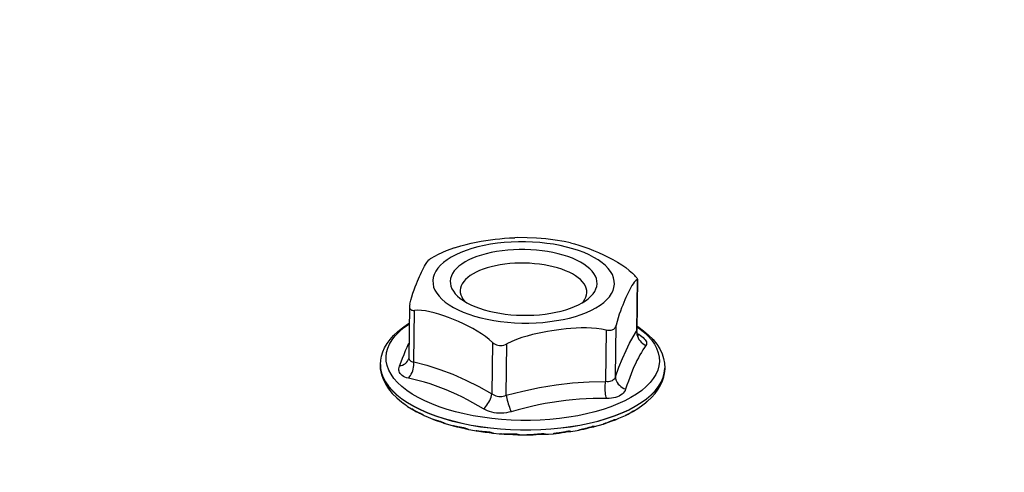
# Model space of a CAD drawing. Header units: inches. Extents: x 0 to 22, y 0 to 17.
# Tile 16 of 46: x 6.2 to 8.2, y 8.8 to 9.7. Entities that reach past the tile are written whole.
import ezdxf

# ---------------------------------------------------------------- set-up
doc = ezdxf.new("R2010")
doc.units = ezdxf.units.IN
doc.header["$LTSCALE"] = 1.21
doc.header["$MEASUREMENT"] = 0
doc.layers.get('0').update_dxf_attribs({"linetype": 'CONTINUOUS'})
doc.styles.get("Standard").update_dxf_attribs({"font": 'arial.ttf'})
doc.dimstyles.new('DIMSTYLE_1', dxfattribs={"dimtxt": 0.17, "dimasz": 0.2, "dimexe": 0.09, "dimexo": 0.07, "dimgap": 0.0425, "dimtad": 0, "dimtih": 1, "dimtoh": 1, "dimzin": 4, "dimdsep": 46, "dimtxsty": 'Standard', "dimblk": '_FILLED', "dimblk1": '_FILLED', "dimblk2": '_FILLED', "dimcen": 0.09, "dimadec": 3, "dimazin": 1, "dimtfac": 1, "dimtdec": 3, "dimtofl": 0, "dimtmove": 0, "dimatfit": 3, "dimldrblk": '_FILLED', "dimfxl": 0, "dimtolj": 1, "dimtzin": 4, "dimarcsym": 0})

# ---------------------------------------------------------------- blocks, each defined once
blk = doc.blocks.new('_FILLED')
at = {"color": 0, "linetype": 'ByBlock'}
blk.add_solid([(0, 0), (-1, 0.2), (-1, -0.2)], dxfattribs=at)
blk = doc.blocks.new('*D1')
at = {"color": 2, "linetype": 'Continuous'}
for p, q in [((20.9102, 11.4958), (20.8549, 11.6315)), ((21.0642, 11.1185), (20.9102, 11.4958)), ((20.9229, 11.4648), (11.4904, 7.6153)), ((1.2938, 3.4541), (10.7263, 7.3035)), ((1.2812, 3.4851), (1.2258, 3.6207)), ((1.4352, 3.1077), (1.2812, 3.4851))]:
    blk.add_line(p, q, dxfattribs=at)
at = {"color": 2, "linetype": 'Continuous', "xscale": 0.2, "yscale": 0.2, "zscale": 0.2}
for p, rotation in [((20.9229, 11.4648), 22.2006454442), ((1.2938, 3.4541), 202.2006454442)]:
    blk.add_blockref('_FILLED', p, dxfattribs=dict(at, rotation=rotation))
at = {"color": 2, "linetype": 'Continuous', "insert": (11.1084, 7.5444), "char_height": 0.17, "width": 0.594052, "attachment_point": 2, "line_spacing_factor": 0.9}
blk.add_mtext('37.00', dxfattribs=at)
blk = doc.blocks.new('*D2')
at = {"color": 2, "linetype": 'Continuous'}
for p, q in [((20.9184, 9.8257), (20.863, 9.9613)), ((21.0618, 9.4741), (20.9184, 9.8257)), ((20.9311, 9.7946), (11.4986, 5.9452)), ((1.302, 1.7839), (10.7345, 5.6333)), ((1.2893, 1.8149), (1.234, 1.9505)), ((1.4328, 1.4634), (1.2893, 1.8149))]:
    blk.add_line(p, q, dxfattribs=at)
at = {"color": 2, "linetype": 'Continuous', "xscale": 0.2, "yscale": 0.2, "zscale": 0.2}
for p, rotation in [((20.9311, 9.7946), 22.2006454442), ((1.302, 1.7839), 202.2006454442)]:
    blk.add_blockref('_FILLED', p, dxfattribs=dict(at, rotation=rotation))
at = {"color": 2, "linetype": 'Continuous', "insert": (11.1165, 5.8743), "char_height": 0.17, "width": 0.594052, "attachment_point": 2, "line_spacing_factor": 0.9}
blk.add_mtext('37.00', dxfattribs=at)

msp = doc.modelspace()

# ---------------------------------------------------------------- linework, layer by layer
at = {"color": 7, "linetype": 'Continuous'}
for p, q in [((7.4535, 9.2066), (7.4522, 9.1048)), ((7.454, 9.2073), (7.4528, 9.1062)), ((7.454, 9.2073), (7.454, 9.2074)), ((7.0029, 9.1538), (7.0016, 9.0527)), ((7.0114, 9.044), (7.0127, 9.1457)), ((7.4103, 9.0145), (7.4116, 9.1162)), ((7.3922, 9.1067), (7.3909, 9.0049)), ((7.4528, 9.1062), (7.4528, 9.1062)), ((7.4535, 9.1003), (7.4566, 9.0984)), ((7.1672, 9.0825), (7.1659, 8.9808)), ((7.1945, 8.9778), (7.1958, 9.0796)), ((6.9454, 9.0388), (6.9454, 9.0381)), ((7.0011, 9.0495), (7.0011, 9.0495)), ((7.0016, 9.0527), (7.0016, 9.0527)), ((7.5069, 9.0217), (7.5078, 9.0307)), ((7.5078, 9.0307), (7.5079, 9.0317)), ((7.5079, 9.0309), (7.5078, 9.0299)), ((7.5079, 9.0317), (7.5079, 9.0309)), ((6.9892, 8.9629), (6.9892, 8.9629)), ((6.9915, 8.9613), (6.9906, 8.9619)), ((6.9908, 8.9617), (6.9922, 8.9607)), ((6.9929, 8.9603), (6.9915, 8.9613)), ((6.9922, 8.9607), (6.993, 8.9602)), ((6.9925, 8.9606), (6.993, 8.9602)), ((6.993, 8.9602), (6.9933, 8.96)), ((6.9933, 8.96), (6.9937, 8.9597)), ((6.9937, 8.9597), (6.9942, 8.9593)), ((6.9964, 8.9577), (6.9955, 8.9584)), ((6.9969, 8.9573), (6.9969, 8.9574)), ((7.4701, 8.963), (7.47, 8.9629)), ((7.4721, 8.9647), (7.4708, 8.9636)), ((7.472, 8.9646), (7.4733, 8.9658)), ((7.4721, 8.9647), (7.472, 8.9646)), ((7.4731, 8.9655), (7.4734, 8.9658)), ((7.0157, 8.9459), (7.0155, 8.946)), ((7.0246, 8.9415), (7.0257, 8.941)), ((7.0253, 8.9414), (7.0248, 8.9416)), ((7.0257, 8.941), (7.0257, 8.941)), ((7.0321, 8.9377), (7.0321, 8.9377)), ((7.4228, 8.943), (7.4367, 8.9493)), ((7.43, 8.938), (7.4312, 8.9385)), ((7.4306, 8.9382), (7.4318, 8.9388)), ((7.4318, 8.9388), (7.4337, 8.9398)), ((7.4414, 8.9441), (7.4433, 8.9452)), ((7.4458, 8.9463), (7.4458, 8.9463)), ((7.0493, 8.9304), (7.0492, 8.9304)), ((7.0493, 8.9304), (7.0502, 8.93)), ((7.065, 8.9255), (7.0644, 8.9257)), ((7.0655, 8.925), (7.0655, 8.925)), ((7.0733, 8.922), (7.0728, 8.9221)), ((7.0733, 8.922), (7.0893, 8.9173)), ((7.0733, 8.922), (7.0733, 8.922)), ((7.34, 8.9188), (7.3581, 8.9225)), ((7.3686, 8.9158), (7.3859, 8.9207)), ((7.3872, 8.9212), (7.3859, 8.9207)), ((7.386, 8.9208), (7.3865, 8.9209)), ((7.4061, 8.9281), (7.4061, 8.9281)), ((7.09, 8.9171), (7.0893, 8.9173)), ((7.1106, 8.9132), (7.1099, 8.9133)), ((7.1108, 8.9127), (7.1108, 8.9127)), ((7.1194, 8.9102), (7.1193, 8.9102)), ((7.1353, 8.9073), (7.1346, 8.9074)), ((7.157, 8.9047), (7.1603, 8.9044)), ((7.1604, 8.9049), (7.1596, 8.9049)), ((7.1603, 8.9044), (7.1609, 8.9043)), ((7.1609, 8.9043), (7.1618, 8.9042)), ((7.169, 8.9026), (7.1687, 8.9027)), ((7.1691, 8.9026), (7.169, 8.9026)), ((7.1846, 8.9012), (7.1838, 8.9013)), ((7.1856, 8.9011), (7.1846, 8.9012)), ((7.2073, 8.9004), (7.212, 8.9004)), ((7.2125, 8.9009), (7.2117, 8.9009)), ((7.2205, 8.8994), (7.2352, 8.8993)), ((7.2205, 8.8994), (7.2205, 8.8994)), ((7.2363, 8.8993), (7.2352, 8.8993)), ((7.2643, 8.9009), (7.2652, 8.901)), ((7.2652, 8.901), (7.2662, 8.901)), ((7.2876, 8.9018), (7.2871, 8.9018)), ((7.322, 8.9061), (7.3219, 8.9061)), ((7.3388, 8.909), (7.3378, 8.9088)), ((7.3661, 8.9155), (7.3664, 8.9155))]:
    msp.add_line(p, q, dxfattribs=at)
for points in [[(7.0921, 9.2696), (7.0942, 9.2703), (7.1045, 9.2735), (7.1148, 9.2763), (7.125, 9.2787), (7.135, 9.2807), (7.1448, 9.2825), (7.1542, 9.2841), (7.1634, 9.2854), (7.1725, 9.2866), (7.1817, 9.2876), (7.1912, 9.2885), (7.201, 9.2892), (7.2114, 9.2896)], [(7.3215, 9.2794), (7.309, 9.282), (7.2909, 9.285), (7.2726, 9.2873), (7.2543, 9.2888), (7.2359, 9.2896), (7.2174, 9.2897), (7.2114, 9.2896)], [(7.0921, 9.2696), (7.0755, 9.2634), (7.0595, 9.2562)], [(7.3629, 9.1462), (7.3718, 9.151), (7.3799, 9.1561), (7.387, 9.1615), (7.3932, 9.1671), (7.3983, 9.1729), (7.4025, 9.1789), (7.4055, 9.1851), (7.4074, 9.1913), (7.4083, 9.1976), (7.408, 9.2039), (7.4067, 9.2102), (7.4042, 9.2165), (7.4007, 9.2226), (7.396, 9.2286), (7.3904, 9.2345), (7.3838, 9.2401), (7.3762, 9.2455), (7.3677, 9.2507), (7.3583, 9.2555), (7.3482, 9.26), (7.3373, 9.2641), (7.3257, 9.2678), (7.3136, 9.2711), (7.3009, 9.274), (7.2878, 9.2765), (7.2743, 9.2784), (7.2605, 9.2799), (7.2465, 9.281), (7.2325, 9.2815), (7.2184, 9.2815), (7.2043, 9.281), (7.1905, 9.2801), (7.1768, 9.2786), (7.1635, 9.2767), (7.1506, 9.2743), (7.1381, 9.2715), (7.1262, 9.2682), (7.115, 9.2645), (7.1045, 9.2604), (7.0946, 9.256)], [(7.3215, 9.2794), (7.329, 9.2776), (7.3382, 9.2749), (7.3477, 9.2718), (7.3574, 9.2683), (7.3672, 9.2644), (7.3771, 9.2603), (7.3868, 9.2559), (7.3962, 9.2512), (7.4054, 9.2463), (7.4142, 9.2412), (7.4226, 9.2359), (7.4305, 9.2304), (7.4377, 9.2248), (7.4443, 9.2191)], [(7.0595, 9.2562), (7.0523, 9.2525), (7.0455, 9.2487), (7.0441, 9.2479)], [(7.0946, 9.256), (7.0857, 9.2512), (7.0776, 9.2461), (7.0705, 9.2407), (7.0643, 9.2351), (7.0591, 9.2293), (7.055, 9.2233), (7.052, 9.2171), (7.0501, 9.2109), (7.0492, 9.2046), (7.0495, 9.1983), (7.0508, 9.192), (7.0533, 9.1857), (7.0568, 9.1796), (7.0614, 9.1736), (7.0671, 9.1677), (7.0737, 9.1621), (7.0813, 9.1567), (7.0898, 9.1515), (7.0992, 9.1467), (7.1093, 9.1422), (7.1202, 9.1381), (7.1318, 9.1344), (7.1439, 9.1311), (7.1566, 9.1282), (7.1697, 9.1257), (7.1832, 9.1237), (7.197, 9.1222), (7.2109, 9.1212), (7.225, 9.1207), (7.2391, 9.1207), (7.2532, 9.1212), (7.267, 9.1221), (7.2807, 9.1236), (7.294, 9.1255), (7.3069, 9.1279), (7.3194, 9.1307), (7.3313, 9.134), (7.3425, 9.1377), (7.353, 9.1418), (7.3629, 9.1462)], [(7.354, 9.1669), (7.3568, 9.1691), (7.3618, 9.1736), (7.3659, 9.1784), (7.3693, 9.1832), (7.3717, 9.1882), (7.3733, 9.1932), (7.374, 9.1983), (7.3737, 9.2035), (7.3726, 9.2086), (7.3706, 9.2136), (7.3677, 9.2186), (7.364, 9.2235), (7.3594, 9.2282), (7.354, 9.2328), (7.3478, 9.2371), (7.3409, 9.2413), (7.3334, 9.2452), (7.3251, 9.2488), (7.3163, 9.2521), (7.3069, 9.2551), (7.297, 9.2578), (7.2867, 9.2602), (7.2761, 9.2621), (7.2652, 9.2637), (7.254, 9.2649), (7.2427, 9.2657), (7.2314, 9.2661), (7.22, 9.2661), (7.2086, 9.2657), (7.1973, 9.2649), (7.1862, 9.2637), (7.1753, 9.2621), (7.1648, 9.2602), (7.1548, 9.2578), (7.1452, 9.2552), (7.1362, 9.2522), (7.1279, 9.249), (7.1203, 9.2455)], [(7.0036, 9.1582), (7.0056, 9.1657), (7.0077, 9.1729), (7.0099, 9.1798), (7.0121, 9.1864), (7.0144, 9.1926), (7.0166, 9.1983), (7.0187, 9.2035), (7.0207, 9.2082), (7.0227, 9.2127), (7.0246, 9.217), (7.0266, 9.2211), (7.0286, 9.2252), (7.0306, 9.2292), (7.0328, 9.2331), (7.0349, 9.2369), (7.0371, 9.2403), (7.0393, 9.2433), (7.0414, 9.2457), (7.0435, 9.2474), (7.0441, 9.2479)], [(7.1203, 9.2455), (7.113, 9.2416), (7.1065, 9.2375), (7.1007, 9.2331), (7.0957, 9.2286), (7.0916, 9.2238), (7.0882, 9.219), (7.0858, 9.214), (7.0842, 9.209), (7.0835, 9.2039), (7.0838, 9.1987), (7.0849, 9.1936), (7.0869, 9.1886), (7.0898, 9.1836), (7.0935, 9.1787), (7.0981, 9.174), (7.1026, 9.1701)], [(7.3538, 9.1816), (7.3535, 9.1852), (7.3526, 9.1896), (7.3508, 9.194), (7.3484, 9.1983), (7.3451, 9.2025), (7.3412, 9.2066), (7.3365, 9.2105), (7.3312, 9.2143), (7.3253, 9.2179), (7.3187, 9.2212), (7.3116, 9.2243), (7.304, 9.2272), (7.2959, 9.2298), (7.2874, 9.2321), (7.2785, 9.2341), (7.2693, 9.2358), (7.2599, 9.2372), (7.2503, 9.2382), (7.2406, 9.2389), (7.2308, 9.2393), (7.2209, 9.2393), (7.2111, 9.239), (7.2014, 9.2383), (7.1918, 9.2372), (7.1825, 9.2359), (7.1734, 9.2342), (7.1647, 9.2321), (7.1565, 9.2298), (7.1488, 9.2273), (7.1416, 9.2245), (7.135, 9.2215)], [(7.135, 9.2215), (7.1287, 9.2181), (7.1231, 9.2146), (7.1181, 9.2108), (7.1138, 9.2069), (7.1102, 9.2028), (7.1074, 9.1986), (7.1052, 9.1943), (7.1039, 9.19), (7.1033, 9.1856), (7.1033, 9.1848)], [(7.454, 9.2074), (7.4538, 9.2082), (7.4533, 9.2091), (7.4526, 9.2102), (7.4515, 9.2116), (7.4502, 9.2131), (7.4486, 9.2149), (7.4466, 9.2169), (7.4443, 9.2191)], [(7.4535, 9.2066), (7.4515, 9.2055), (7.4495, 9.2038), (7.4473, 9.2013), (7.4451, 9.1983), (7.4429, 9.1949), (7.4407, 9.1911), (7.4387, 9.1873), (7.4367, 9.1834), (7.4347, 9.1795), (7.4328, 9.1754), (7.4308, 9.1711), (7.4288, 9.1665), (7.4267, 9.1615), (7.4246, 9.1563), (7.4224, 9.1506), (7.4201, 9.1445), (7.4179, 9.138), (7.4157, 9.1311), (7.4136, 9.1238), (7.4116, 9.1162)], [(7.4535, 9.2066), (7.4539, 9.2069), (7.454, 9.2073)], [(7.1033, 9.1848), (7.1035, 9.1812), (7.1045, 9.1768), (7.1062, 9.1724), (7.1087, 9.1681), (7.1119, 9.1639), (7.1124, 9.1634)], [(7.3439, 9.1603), (7.3468, 9.1636), (7.3497, 9.1678), (7.3518, 9.1721), (7.3532, 9.1764), (7.3537, 9.1808), (7.3538, 9.1816)], [(7.0036, 9.1582), (7.0031, 9.1556), (7.0029, 9.1538)], [(7.0029, 9.1538), (7.0029, 9.1533), (7.0031, 9.1514), (7.0036, 9.1497), (7.0044, 9.1484), (7.0054, 9.1473), (7.0067, 9.1464), (7.0084, 9.1459), (7.0104, 9.1456), (7.0127, 9.1457)], [(7.1026, 9.1701), (7.1035, 9.1694), (7.1097, 9.1651), (7.1165, 9.1609), (7.1241, 9.157), (7.1324, 9.1534), (7.1412, 9.1501), (7.1506, 9.1471), (7.1605, 9.1444), (7.1707, 9.142), (7.1814, 9.1401), (7.1923, 9.1385), (7.2035, 9.1373), (7.2148, 9.1365), (7.2261, 9.1361), (7.2375, 9.1361), (7.2489, 9.1365), (7.2602, 9.1373), (7.2713, 9.1385), (7.2822, 9.1401), (7.2927, 9.142), (7.3027, 9.1444), (7.3123, 9.147), (7.3213, 9.15), (7.3296, 9.1532), (7.3372, 9.1567)], [(7.3372, 9.1567), (7.3445, 9.1606), (7.351, 9.1647), (7.354, 9.1669)], [(7.1672, 9.0825), (7.1606, 9.0882), (7.1533, 9.0938), (7.1455, 9.0993), (7.1371, 9.1047), (7.1283, 9.1098), (7.1191, 9.1146), (7.1097, 9.1193), (7.1, 9.1237), (7.0901, 9.1279), (7.0803, 9.1318), (7.0706, 9.1353), (7.0611, 9.1384), (7.0519, 9.141), (7.043, 9.1431), (7.0346, 9.1447), (7.0267, 9.1456), (7.0194, 9.146), (7.0127, 9.1457)], [(6.9454, 9.0388), (6.946, 9.047), (6.9476, 9.0553), (6.9502, 9.0636), (6.9539, 9.0718), (6.9587, 9.0801), (6.9646, 9.0882), (6.9716, 9.0961), (6.9797, 9.1038), (6.9889, 9.1112), (6.999, 9.1182), (7.0025, 9.1203)], [(7.4286, 8.9667), (7.4153, 8.9606), (7.401, 8.9549), (7.3858, 8.9497), (7.3698, 8.9451), (7.3531, 8.9409), (7.3357, 8.9373), (7.3178, 8.9343), (7.2994, 8.9319), (7.2807, 8.9301), (7.2616, 8.9288), (7.2424, 8.9282), (7.2231, 8.9282), (7.2039, 8.9288), (7.1847, 8.9301), (7.1658, 8.9319), (7.1472, 8.9344), (7.1289, 8.9374), (7.1112, 8.941), (7.0941, 8.9451), (7.0776, 8.9498), (7.0619, 8.955), (7.0471, 8.9607), (7.0331, 8.9668), (7.0202, 8.9733), (7.0083, 8.9802), (6.9975, 8.9875), (6.9879, 8.9951), (6.9795, 9.003), (6.9723, 9.0111), (6.9665, 9.0194), (6.962, 9.0278), (6.9588, 9.0364), (6.957, 9.045), (6.9566, 9.0536), (6.9575, 9.0622), (6.9599, 9.0708), (6.9635, 9.0792), (6.9686, 9.0875), (6.9749, 9.0956), (6.9825, 9.1035), (6.9914, 9.1111), (7.0015, 9.1184), (7.0025, 9.119)], [(7.4116, 9.1162), (7.4109, 9.1142), (7.41, 9.1123), (7.4089, 9.1106), (7.4076, 9.1092), (7.4062, 9.1081), (7.4047, 9.1072)], [(7.4529, 9.1146), (7.4544, 9.1137), (7.4657, 9.1055), (7.4758, 9.0969), (7.4846, 9.088), (7.4919, 9.0788), (7.4979, 9.0695), (7.5024, 9.06), (7.5055, 9.0505), (7.5074, 9.0411), (7.5079, 9.0317)], [(7.4529, 9.1132), (7.4561, 9.111), (7.4658, 9.1034), (7.4742, 9.0955), (7.4813, 9.0874), (7.4872, 9.0791), (7.4917, 9.0707), (7.4948, 9.0621), (7.4966, 9.0535), (7.4971, 9.0448), (7.4961, 9.0362)], [(7.3922, 9.1067), (7.3828, 9.1086), (7.3731, 9.11), (7.363, 9.1109), (7.3528, 9.1112), (7.3425, 9.1111), (7.3323, 9.1107), (7.3223, 9.11), (7.3126, 9.1091), (7.3032, 9.1081), (7.2939, 9.1069), (7.2848, 9.1055), (7.2756, 9.104), (7.2662, 9.1023), (7.2564, 9.1002), (7.2461, 9.0978), (7.2356, 9.095), (7.2251, 9.0918), (7.2148, 9.0882), (7.2051, 9.0841), (7.1958, 9.0796)], [(7.4047, 9.1072), (7.4031, 9.1065), (7.4012, 9.1061), (7.3992, 9.1059), (7.397, 9.1059), (7.3946, 9.1062), (7.3922, 9.1067)], [(7.4103, 9.0145), (7.4173, 9.0334), (7.4243, 9.0508), (7.4313, 9.0666), (7.4383, 9.0809), (7.4452, 9.0936), (7.4522, 9.1048)], [(7.4522, 9.1048), (7.4526, 9.1055), (7.4528, 9.1062)], [(7.4522, 9.1048), (7.4523, 9.1014), (7.4528, 9.0979)], [(7.4531, 9.1024), (7.4528, 9.1047), (7.4528, 9.1062)], [(7.4528, 9.0979), (7.4537, 9.0946), (7.455, 9.0914), (7.4568, 9.0883), (7.4589, 9.0854), (7.4614, 9.0827), (7.4642, 9.0803), (7.4673, 9.0782), (7.4707, 9.0766)], [(7.4541, 9.0987), (7.4535, 9.1003), (7.4531, 9.1024)], [(7.4555, 9.096), (7.4556, 9.096), (7.4554, 9.0962), (7.4551, 9.0967), (7.4546, 9.0975), (7.4541, 9.0987)], [(7.4566, 9.0984), (7.4599, 9.0962), (7.4627, 9.0941), (7.4653, 9.0919), (7.4674, 9.0897), (7.4692, 9.0876), (7.4705, 9.0855), (7.4714, 9.0835), (7.4719, 9.0816), (7.4719, 9.0798), (7.4715, 9.0781), (7.4707, 9.0766)], [(6.9832, 9.0357), (6.9863, 9.0437), (6.9893, 9.0514), (6.9923, 9.0588), (6.9953, 9.0661), (6.9983, 9.073), (7.0013, 9.0797), (7.002, 9.0812)], [(7.1672, 9.0825), (7.1698, 9.0804), (7.1724, 9.0788), (7.1751, 9.0776), (7.1779, 9.0767), (7.1807, 9.0763), (7.1835, 9.0761), (7.1864, 9.0764), (7.1894, 9.077), (7.1926, 9.0781), (7.1958, 9.0796)], [(7.4707, 9.0766), (7.4676, 9.0722), (7.4646, 9.0676), (7.4616, 9.0627), (7.4586, 9.0575), (7.4556, 9.0521), (7.4527, 9.0463), (7.4498, 9.0403), (7.4469, 9.0339), (7.4441, 9.0272), (7.4413, 9.0203), (7.4385, 9.013), (7.4358, 9.0055), (7.4331, 8.9978), (7.4304, 8.9897)], [(6.9454, 9.0388), (6.9459, 9.0308), (6.9478, 9.0218), (6.9511, 9.0129), (6.9557, 9.0041), (6.9618, 8.9955), (6.9693, 8.9871), (6.978, 8.9789), (6.988, 8.971), (6.9992, 8.9634), (7.0116, 8.9562), (7.0251, 8.9494), (7.0396, 8.9431), (7.0551, 8.9372), (7.0714, 8.9318), (7.0885, 8.9269), (7.1063, 8.9226), (7.1248, 8.9188), (7.1437, 8.9157), (7.1631, 8.9132), (7.1828, 8.9112), (7.2028, 8.91), (7.2228, 8.9093), (7.2429, 8.9093), (7.2629, 8.9099), (7.2827, 8.9112), (7.3022, 8.9131), (7.3213, 8.9157), (7.34, 8.9188)], [(6.9454, 9.0381), (6.9459, 9.0287), (6.9477, 9.0192), (6.9509, 9.0096), (6.9554, 9.0002), (6.9614, 8.9908), (6.9689, 8.9815), (6.9777, 8.9726), (6.9879, 8.9639), (6.9892, 8.9629)], [(7.358, 8.9218), (7.34, 8.918), (7.3213, 8.9149), (7.3022, 8.9124), (7.2827, 8.9105), (7.2629, 8.9092), (7.2429, 8.9086), (7.2228, 8.9086), (7.2028, 8.9092), (7.1828, 8.9105), (7.1631, 8.9124), (7.1437, 8.915), (7.1248, 8.9181), (7.1063, 8.9218), (7.0885, 8.9262), (7.0714, 8.931), (7.0551, 8.9364), (7.0396, 8.9423), (7.0251, 8.9487), (7.0116, 8.9555), (6.9992, 8.9627), (6.988, 8.9703), (6.978, 8.9781), (6.9693, 8.9863), (6.9618, 8.9948), (6.9557, 9.0034), (6.951, 9.0122), (6.9477, 9.0211), (6.9459, 9.0301), (6.9454, 9.0381)], [(7.0008, 9.0117), (6.9972, 9.0126), (6.9939, 9.0138), (6.991, 9.0152), (6.9885, 9.0168), (6.9863, 9.0186), (6.9846, 9.0207), (6.9833, 9.0228), (6.9824, 9.0252), (6.9819, 9.0276), (6.9819, 9.0302), (6.9823, 9.0329), (6.9832, 9.0357)], [(6.9832, 9.0357), (6.9864, 9.0365), (6.9895, 9.0376), (6.9923, 9.0391), (6.9948, 9.0408), (6.997, 9.0428), (6.9989, 9.0451), (7.0004, 9.0477), (7.0011, 9.0495)], [(7.0008, 9.0117), (7.0029, 9.014), (7.0048, 9.0167), (7.0066, 9.0196), (7.0081, 9.0227), (7.0093, 9.0261), (7.0103, 9.0296), (7.0111, 9.0331), (7.0115, 9.0368), (7.0116, 9.0404), (7.0114, 9.044)], [(7.0016, 9.0527), (7.0016, 9.0523), (7.0015, 9.0513), (7.0014, 9.0505), (7.0013, 9.0499), (7.0011, 9.0495)], [(7.0016, 9.0527), (7.0016, 9.0524), (7.0018, 9.0507), (7.0023, 9.0491), (7.0031, 9.0477), (7.0042, 9.0465), (7.0056, 9.0455), (7.0073, 9.0447), (7.0092, 9.0442), (7.0114, 9.044)], [(7.0114, 9.044), (7.0372, 9.0373), (7.063, 9.0291), (7.0888, 9.0193), (7.1145, 9.008), (7.1402, 8.9952), (7.1659, 8.9808)], [(7.4961, 9.0362), (7.4938, 9.0277), (7.4901, 9.0192), (7.4851, 9.0109), (7.4787, 9.0028), (7.4711, 8.995), (7.4622, 8.9874), (7.4522, 8.9801), (7.441, 8.9732), (7.4286, 8.9667)], [(7.4734, 8.9658), (7.4817, 8.9736), (7.4887, 8.9816), (7.4946, 8.9897), (7.4994, 8.9979), (7.5031, 9.0061), (7.5057, 9.0144), (7.5073, 9.0227), (7.5079, 9.0309)], [(7.4808, 8.9788), (7.4888, 8.9869), (7.4954, 8.9954), (7.5006, 9.004), (7.5044, 9.0128), (7.5069, 9.0217)], [(7.5078, 9.0299), (7.5068, 9.021), (7.5044, 9.012), (7.5006, 9.0033), (7.4954, 8.9946), (7.4888, 8.9862)], [(7.1493, 8.9509), (7.1389, 8.9571), (7.1285, 8.963), (7.118, 8.9687), (7.1075, 8.9741), (7.0969, 8.9792), (7.0863, 8.9841), (7.0757, 8.9886), (7.0651, 8.9928), (7.0544, 8.9966), (7.0437, 9.0002), (7.033, 9.0035), (7.0223, 9.0065), (7.0116, 9.0092), (7.0008, 9.0117)], [(7.1945, 8.9778), (7.2273, 8.9862), (7.26, 8.9931), (7.2928, 8.9983), (7.3255, 9.0021), (7.3582, 9.0043), (7.3909, 9.0049)], [(7.3931, 8.9713), (7.3922, 8.974), (7.3915, 8.977), (7.3909, 8.9801), (7.3904, 8.9834), (7.3901, 8.9869), (7.3899, 8.9905), (7.3899, 8.9942), (7.3901, 8.9979), (7.3904, 9.0015), (7.3909, 9.0049)], [(7.4103, 9.0145), (7.4095, 9.0125), (7.4084, 9.0106), (7.407, 9.009), (7.4054, 9.0076), (7.4035, 9.0065), (7.4014, 9.0057), (7.399, 9.0051), (7.3965, 9.0047), (7.3938, 9.0047), (7.3909, 9.0049)], [(7.4103, 9.0145), (7.4106, 9.0115), (7.4113, 9.0085), (7.4124, 9.0056), (7.4139, 9.0028), (7.4159, 9.0001), (7.4181, 8.9975), (7.4208, 8.9952), (7.4237, 8.993), (7.427, 8.9912), (7.4304, 8.9897)], [(7.1493, 8.9509), (7.1517, 8.9532), (7.1541, 8.9557), (7.1562, 8.9584), (7.1582, 8.9613), (7.1601, 8.9644), (7.1618, 8.9676), (7.1632, 8.9709), (7.1644, 8.9742), (7.1653, 8.9776), (7.1659, 8.9808)], [(7.1659, 8.9808), (7.1683, 8.9791), (7.1709, 8.9778), (7.1736, 8.9768), (7.1765, 8.976), (7.1794, 8.9756), (7.1824, 8.9754), (7.1854, 8.9756), (7.1885, 8.976), (7.1915, 8.9768), (7.1945, 8.9778)], [(7.1945, 8.9778), (7.195, 8.9746), (7.1957, 8.9712), (7.1964, 8.9678), (7.1973, 8.9643), (7.1983, 8.9609), (7.1994, 8.9574), (7.2005, 8.9541), (7.2017, 8.9509), (7.203, 8.948), (7.2042, 8.9453)], [(7.4304, 8.9897), (7.4292, 8.987), (7.4276, 8.9844), (7.4257, 8.982), (7.4233, 8.9798), (7.4206, 8.9779), (7.4175, 8.9762)], [(7.4611, 8.9633), (7.4716, 8.9709), (7.4808, 8.9788)], [(7.4888, 8.9862), (7.4808, 8.978), (7.4716, 8.9701)], [(6.9892, 8.9629), (6.9895, 8.9627), (6.9908, 8.9617)], [(6.9906, 8.9619), (6.9898, 8.9625), (6.9892, 8.9629)], [(6.9955, 8.9584), (6.994, 8.9595), (6.9934, 8.96), (6.9929, 8.9603)], [(6.9942, 8.9593), (6.9955, 8.9584), (6.9962, 8.9578), (6.9969, 8.9574)], [(6.9969, 8.9573), (6.9993, 8.9558), (7.0118, 8.9481), (7.0156, 8.9459)], [(7.3931, 8.9713), (7.3796, 8.9714), (7.3661, 8.9711), (7.3526, 8.9706), (7.3391, 8.9698), (7.3256, 8.9688), (7.312, 8.9674), (7.2985, 8.9657), (7.285, 8.9637), (7.2715, 8.9613), (7.258, 8.9587), (7.2446, 8.9557), (7.2311, 8.9525), (7.2177, 8.949), (7.2042, 8.9453)], [(7.4175, 8.9762), (7.4141, 8.9747), (7.4104, 8.9735), (7.4064, 8.9725), (7.4022, 8.9718), (7.3977, 8.9714), (7.3931, 8.9713)], [(7.4716, 8.9701), (7.4611, 8.9626), (7.4495, 8.9554), (7.4366, 8.9486)], [(7.4367, 8.9493), (7.4495, 8.9561), (7.4611, 8.9633)], [(7.4458, 8.9463), (7.4543, 8.9515), (7.4644, 8.9586), (7.47, 8.9629)], [(7.4701, 8.963), (7.4714, 8.9641), (7.472, 8.9646)], [(7.0148, 8.9464), (7.0141, 8.9468), (7.0135, 8.9472), (7.0129, 8.9475), (7.0123, 8.9479), (7.0118, 8.9482), (7.0113, 8.9486), (7.0109, 8.9489), (7.0105, 8.9492), (7.0101, 8.9495), (7.0098, 8.9498), (7.0094, 8.9501), (7.0091, 8.9503), (7.0089, 8.9506), (7.0086, 8.9508), (7.0084, 8.9511), (7.0082, 8.9513)], [(7.0157, 8.9459), (7.017, 8.9452), (7.0187, 8.9443), (7.0205, 8.9434), (7.0225, 8.9425), (7.0246, 8.9415)], [(7.0248, 8.9416), (7.0235, 8.9422), (7.0222, 8.9427), (7.0211, 8.9432), (7.02, 8.9437), (7.019, 8.9442), (7.018, 8.9447), (7.0171, 8.9451), (7.0163, 8.9456), (7.0157, 8.9459)], [(7.0248, 8.9416), (7.0253, 8.9412), (7.0257, 8.941)], [(7.0294, 8.9391), (7.0275, 8.9402), (7.0267, 8.9407), (7.026, 8.9411), (7.0253, 8.9414)], [(7.0257, 8.941), (7.0262, 8.9408), (7.0268, 8.9405), (7.0274, 8.9402), (7.0281, 8.9398), (7.0296, 8.9389)], [(7.0315, 8.938), (7.0304, 8.9385), (7.0294, 8.9391)], [(7.0296, 8.9389), (7.0305, 8.9385), (7.0314, 8.938), (7.0321, 8.9377)], [(7.0321, 8.9377), (7.0399, 8.9342), (7.0492, 8.9304)], [(7.2042, 8.9453), (7.1995, 8.9441), (7.1947, 8.9432), (7.1898, 8.9426), (7.1849, 8.9423), (7.18, 8.9424), (7.1752, 8.9427), (7.1705, 8.9433), (7.1658, 8.9443), (7.1614, 8.9455), (7.1571, 8.947), (7.1531, 8.9488), (7.1493, 8.9509)], [(7.4366, 8.9486), (7.4228, 8.9422), (7.4079, 8.9363), (7.3921, 8.9309), (7.3754, 8.9261), (7.358, 8.9218)], [(7.3581, 8.9225), (7.3755, 8.9268), (7.3921, 8.9317), (7.4079, 8.9371), (7.4228, 8.943)], [(7.4103, 8.9293), (7.4173, 8.9322), (7.4301, 8.938)], [(7.4312, 8.9385), (7.4354, 8.9407), (7.4397, 8.943), (7.4429, 8.9448)], [(7.4337, 8.9398), (7.4357, 8.9408), (7.4376, 8.9419), (7.4395, 8.943), (7.4414, 8.9441)], [(7.4429, 8.9448), (7.443, 8.9449), (7.4434, 8.9451), (7.4437, 8.9453), (7.444, 8.9455), (7.4442, 8.9456)], [(7.4433, 8.9452), (7.4429, 8.9449), (7.4429, 8.9448)], [(7.4458, 8.9463), (7.4458, 8.9463), (7.4458, 8.9464), (7.4456, 8.9463), (7.4454, 8.9462), (7.4449, 8.9461), (7.4445, 8.9458), (7.4439, 8.9455), (7.4433, 8.9452)], [(7.4442, 8.9456), (7.4444, 8.9457), (7.4446, 8.9457), (7.4447, 8.9458), (7.445, 8.9459)], [(7.445, 8.9459), (7.4453, 8.946), (7.4456, 8.9462), (7.4458, 8.9463)], [(7.0644, 8.9257), (7.0628, 8.9261), (7.0612, 8.9265), (7.0597, 8.9269), (7.0584, 8.9273), (7.0571, 8.9277), (7.0559, 8.9281), (7.0547, 8.9285), (7.0536, 8.9288), (7.0526, 8.9292), (7.0517, 8.9295), (7.0508, 8.9298), (7.0499, 8.9301)], [(7.0502, 8.93), (7.0539, 8.9287), (7.0579, 8.9273), (7.0621, 8.926)], [(7.0621, 8.926), (7.0657, 8.925), (7.0664, 8.9247), (7.0671, 8.9245), (7.068, 8.9241), (7.0689, 8.9237), (7.0698, 8.9233), (7.0708, 8.9229), (7.0718, 8.9225), (7.0729, 8.9221), (7.0733, 8.922)], [(7.0644, 8.9257), (7.0648, 8.9253), (7.0653, 8.9251), (7.0655, 8.925)], [(7.0676, 8.9245), (7.0666, 8.9249), (7.0658, 8.9252), (7.065, 8.9255)], [(7.0726, 8.9222), (7.0716, 8.9226), (7.0706, 8.9231), (7.0696, 8.9235), (7.0685, 8.924), (7.0676, 8.9245)], [(7.3865, 8.9209), (7.3916, 8.9226), (7.3967, 8.9244), (7.402, 8.9265), (7.4061, 8.9281)], [(7.4068, 8.9286), (7.4049, 8.9278), (7.4031, 8.927), (7.4014, 8.9263), (7.3997, 8.9257), (7.3981, 8.925), (7.3965, 8.9244), (7.395, 8.9239), (7.3936, 8.9233), (7.3922, 8.9229), (7.3909, 8.9224), (7.3896, 8.9219), (7.3884, 8.9215), (7.3872, 8.9212)], [(7.4061, 8.9281), (7.4065, 8.9283), (7.4069, 8.9284), (7.4073, 8.9286), (7.4076, 8.9287)], [(7.4068, 8.9286), (7.4064, 8.9283), (7.4061, 8.9281)], [(7.4103, 8.9293), (7.4104, 8.9294), (7.4103, 8.9295), (7.4101, 8.9295), (7.4098, 8.9295), (7.4093, 8.9294), (7.4087, 8.9293), (7.4081, 8.9291), (7.4074, 8.9289), (7.4068, 8.9286)], [(7.4076, 8.9287), (7.4079, 8.9287), (7.4081, 8.9288), (7.4083, 8.9288), (7.4085, 8.9289), (7.4086, 8.9289), (7.4089, 8.929)], [(7.4089, 8.929), (7.4092, 8.929), (7.4095, 8.9291), (7.4099, 8.9292), (7.4103, 8.9293)], [(7.0896, 8.9172), (7.0919, 8.9166), (7.0965, 8.9155), (7.1014, 8.9145), (7.1066, 8.9134)], [(7.1099, 8.9133), (7.108, 8.9136), (7.1062, 8.9139), (7.1045, 8.9141), (7.1029, 8.9144), (7.1013, 8.9147), (7.0999, 8.9149), (7.0985, 8.9152), (7.0972, 8.9155), (7.096, 8.9157), (7.0949, 8.916), (7.0938, 8.9162), (7.0927, 8.9164), (7.0918, 8.9167), (7.0908, 8.9169)], [(7.1066, 8.9134), (7.1111, 8.9126), (7.1119, 8.9125)], [(7.1099, 8.9133), (7.1102, 8.913), (7.1106, 8.9128), (7.1108, 8.9127)], [(7.1133, 8.9124), (7.1124, 8.9127), (7.1114, 8.913), (7.1106, 8.9132)], [(7.1119, 8.9125), (7.1127, 8.9123), (7.1136, 8.912), (7.1145, 8.9117), (7.1164, 8.9111)], [(7.1193, 8.9102), (7.1183, 8.9105), (7.1174, 8.9108), (7.1164, 8.9112), (7.1154, 8.9116), (7.1143, 8.912), (7.1133, 8.9124)], [(7.1164, 8.9111), (7.1174, 8.9108), (7.1184, 8.9105), (7.1195, 8.9102)], [(7.1194, 8.9102), (7.124, 8.9093), (7.1346, 8.9074)], [(7.1348, 8.9074), (7.1359, 8.9072), (7.1398, 8.9066), (7.1438, 8.9061), (7.148, 8.9055), (7.1524, 8.9051), (7.157, 8.9047)], [(7.1596, 8.9049), (7.1575, 8.905), (7.1555, 8.9052), (7.1536, 8.9053), (7.1518, 8.9054), (7.1501, 8.9056), (7.1485, 8.9057), (7.147, 8.9058), (7.1455, 8.906), (7.1441, 8.9061), (7.1428, 8.9063), (7.1416, 8.9064), (7.1404, 8.9065), (7.1393, 8.9067), (7.1382, 8.9068), (7.1372, 8.907), (7.1362, 8.9071), (7.1353, 8.9073)], [(7.1596, 8.9049), (7.1598, 8.9046), (7.16, 8.9045), (7.1603, 8.9044)], [(7.1622, 8.9046), (7.1612, 8.9048), (7.1604, 8.9049)], [(7.1618, 8.9042), (7.1628, 8.904), (7.1638, 8.9038), (7.1648, 8.9035), (7.1659, 8.9033), (7.1669, 8.903), (7.1679, 8.9028), (7.1691, 8.9026)], [(7.1687, 8.9027), (7.1679, 8.9029), (7.167, 8.9031), (7.1661, 8.9034), (7.1652, 8.9037), (7.1642, 8.904), (7.1632, 8.9043), (7.1622, 8.9046)], [(7.169, 8.9026), (7.1806, 8.9015), (7.1838, 8.9013)], [(7.1843, 8.9012), (7.1849, 8.9012), (7.1901, 8.9008), (7.1955, 8.9006), (7.2012, 8.9005), (7.2073, 8.9004)], [(7.2117, 8.9009), (7.2095, 8.9008), (7.2074, 8.9008), (7.2054, 8.9007), (7.2035, 8.9007), (7.2017, 8.9007), (7.1999, 8.9007), (7.1983, 8.9007), (7.1967, 8.9007), (7.1952, 8.9007), (7.1938, 8.9008), (7.1925, 8.9008), (7.1912, 8.9008), (7.1899, 8.9009), (7.1888, 8.9009), (7.1876, 8.901), (7.1866, 8.9011)], [(7.2117, 8.9009), (7.2118, 8.9006), (7.2119, 8.9005), (7.212, 8.9004)], [(7.212, 8.9004), (7.2128, 8.9004), (7.2138, 8.9004)], [(7.2144, 8.9008), (7.2134, 8.9009), (7.2125, 8.9009)], [(7.2138, 8.9004), (7.2147, 8.9003), (7.2157, 8.9001), (7.2166, 8.9), (7.2175, 8.8998), (7.2184, 8.8996), (7.2193, 8.8995), (7.2203, 8.8994), (7.2205, 8.8994)], [(7.2205, 8.8994), (7.2202, 8.8994), (7.2196, 8.8995), (7.2189, 8.8997), (7.2181, 8.8999), (7.2172, 8.9002), (7.2163, 8.9004), (7.2153, 8.9006), (7.2144, 8.9008)], [(7.2357, 8.8993), (7.2364, 8.8993), (7.2417, 8.8994), (7.2473, 8.8996), (7.2533, 8.9), (7.2594, 8.9005), (7.2643, 8.9009)], [(7.2643, 8.9014), (7.2621, 8.9011), (7.2599, 8.9009), (7.2579, 8.9007), (7.256, 8.9005), (7.2541, 8.9003), (7.2523, 8.9001), (7.2506, 8.9), (7.249, 8.8999), (7.2474, 8.8998), (7.246, 8.8997), (7.2446, 8.8996), (7.2432, 8.8995), (7.2419, 8.8995), (7.2407, 8.8994), (7.2395, 8.8994), (7.2384, 8.8993), (7.2373, 8.8993), (7.2363, 8.8993)], [(7.266, 8.9015), (7.2652, 8.9014), (7.2643, 8.9014)], [(7.2643, 8.9014), (7.2643, 8.9011), (7.2643, 8.9009), (7.2643, 8.9009)], [(7.272, 8.9006), (7.2719, 8.9006), (7.2715, 8.9006), (7.2709, 8.9008), (7.2703, 8.9009), (7.2696, 8.9011), (7.2688, 8.9013), (7.2679, 8.9014), (7.267, 8.9015), (7.266, 8.9015)], [(7.2662, 8.901), (7.2671, 8.901), (7.268, 8.9009), (7.2687, 8.9008), (7.2695, 8.9007), (7.2702, 8.9006), (7.271, 8.9006), (7.2718, 8.9006), (7.2721, 8.9006)], [(7.272, 8.9006), (7.2781, 8.901), (7.2871, 8.9018)], [(7.3156, 8.9063), (7.3134, 8.9058), (7.3113, 8.9054), (7.3093, 8.905), (7.3074, 8.9047), (7.3055, 8.9043), (7.3038, 8.904), (7.3021, 8.9037), (7.3005, 8.9035), (7.2989, 8.9032), (7.2974, 8.903), (7.296, 8.9028), (7.2946, 8.9026), (7.2933, 8.9025), (7.2921, 8.9023), (7.2909, 8.9022), (7.2898, 8.902), (7.2887, 8.9019), (7.2876, 8.9018)], [(7.2876, 8.9018), (7.2932, 8.9024), (7.2988, 8.9031), (7.3046, 8.904), (7.3106, 8.905), (7.3153, 8.9058)], [(7.3156, 8.9063), (7.3155, 8.906), (7.3153, 8.9058), (7.3153, 8.9058)], [(7.3153, 8.9058), (7.316, 8.9059), (7.3169, 8.906), (7.3177, 8.9061)], [(7.3173, 8.9065), (7.3164, 8.9064), (7.3156, 8.9063)], [(7.3219, 8.9061), (7.3218, 8.9061), (7.3214, 8.9062), (7.321, 8.9063), (7.3204, 8.9064), (7.3197, 8.9065), (7.3189, 8.9066), (7.3181, 8.9066), (7.3173, 8.9065)], [(7.3177, 8.9061), (7.3184, 8.9061), (7.3189, 8.9061), (7.3194, 8.9061), (7.3199, 8.906), (7.3203, 8.906), (7.3208, 8.906), (7.3214, 8.906), (7.322, 8.9061)], [(7.322, 8.9061), (7.3344, 8.9082), (7.3378, 8.9088)], [(7.3382, 8.9089), (7.3428, 8.9099), (7.348, 8.911), (7.3533, 8.9123), (7.3588, 8.9138), (7.3631, 8.915)], [(7.3636, 8.9155), (7.3616, 8.9148), (7.3596, 8.9142), (7.3577, 8.9137), (7.3559, 8.9132), (7.3541, 8.9127), (7.3524, 8.9122), (7.3508, 8.9118), (7.3492, 8.9114), (7.3478, 8.911), (7.3463, 8.9107), (7.3449, 8.9104), (7.3436, 8.9101), (7.3424, 8.9098), (7.3411, 8.9095), (7.34, 8.9093), (7.3388, 8.909)], [(7.3636, 8.9155), (7.3634, 8.9152), (7.3632, 8.915), (7.3631, 8.915)], [(7.3631, 8.915), (7.3634, 8.9151), (7.3641, 8.9152), (7.3647, 8.9153)], [(7.3652, 8.9158), (7.3644, 8.9157), (7.3636, 8.9155)], [(7.3647, 8.9153), (7.3651, 8.9154), (7.3655, 8.9155), (7.3659, 8.9155), (7.3661, 8.9155)], [(7.3686, 8.9158), (7.3686, 8.9158), (7.3685, 8.9159), (7.3682, 8.916), (7.3678, 8.916), (7.3673, 8.9161), (7.3667, 8.9161), (7.3659, 8.916), (7.3652, 8.9158)], [(7.3664, 8.9155), (7.3668, 8.9156), (7.3671, 8.9156), (7.3674, 8.9156), (7.3678, 8.9156), (7.3683, 8.9157), (7.3686, 8.9158)]]:
    msp.add_lwpolyline(points, dxfattribs=at)

# ---------------------------------------------------------------- dimensions: what is measured, and where the dimension line sits
at = {"color": 2, "linetype": 'Continuous'}
for base, p1, p2, picture, middle in [((20.9229, 11.4648), (1.4616, 3.0429), (21.0907, 11.0536), '*D1', (11.108, 7.4585)), ((20.9311, 9.7946), (1.4593, 1.3986), (21.0883, 9.4093), '*D2', (11.1162, 5.7883))]:
    dim = msp.add_linear_dim(base=base, p1=p1, p2=p2, angle=22.2006, text='37.00', dimstyle='DIMSTYLE_1', dxfattribs=at)
    dim.commit()
    dim.dimension.update_dxf_attribs({"geometry": picture, "text_midpoint": middle, "dimtype": 160})

doc.saveas('drawing.dxf')
